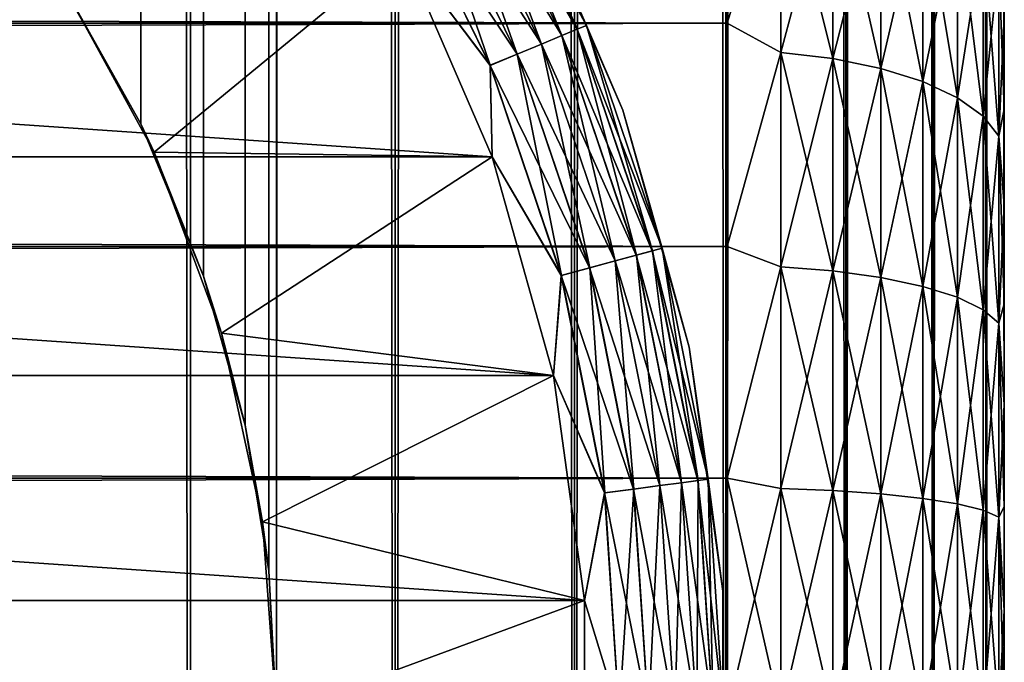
# Model space of a CAD drawing. Extents: x -265 to 265, y 0 to 1307.
# Tile 88 of 256: x 257.9 to 265, y 20.37 to 25.01. Entities that reach past the tile are written whole.
import ezdxf

# ---------------------------------------------------------------- set-up
doc = ezdxf.new("R2010")
doc.units = 0
doc.header["$LTSCALE"] = 81.481481
for name, color, linetype in [('119', 7, 'CONTINUOUS'), ('120', 7, 'CONTINUOUS'), ('128', 7, 'CONTINUOUS'), ('129', 7, 'CONTINUOUS'), ('130', 7, 'CONTINUOUS'), ('132', 7, 'CONTINUOUS'), ('136', 7, 'CONTINUOUS'), ('140', 7, 'CONTINUOUS'), ('73', 7, 'CONTINUOUS'), ('75', 7, 'CONTINUOUS'), ('79', 7, 'CONTINUOUS')]:
    doc.layers.add(name, color=color, linetype=linetype)

msp = doc.modelspace()

# ---------------------------------------------------------------- linework, layer by layer
at = {"layer": '119', "color": 7, "linetype": 'CONTINUOUS'}
for points in [[(257.5, 1, 12.9904), (259.1314, 1, 11.9003), (257.5, 1299, 12.9904), (257.5, 1, 12.9904)], [(257.5, 1299, 12.9904), (259.1314, 1, 11.9003), (259.1314, 1299, 11.9003), (257.5, 1299, 12.9904)], [(259.1314, 1, 11.9003), (260.6066, 1, 10.6066), (259.1314, 1299, 11.9003), (259.1314, 1, 11.9003)], [(259.1314, 1299, 11.9003), (260.6066, 1, 10.6066), (260.6066, 1299, 10.6066), (259.1314, 1299, 11.9003)], [(260.6066, 1, 10.6066), (261.9003, 1, 9.1314), (260.6066, 1299, 10.6066), (260.6066, 1, 10.6066)], [(260.6066, 1299, 10.6066), (261.9003, 1, 9.1314), (261.9003, 1299, 9.1314), (260.6066, 1299, 10.6066)], [(261.9003, 1, 9.1314), (262.9904, 1, 7.5), (261.9003, 1299, 9.1314), (261.9003, 1, 9.1314)], [(261.9003, 1299, 9.1314), (262.9904, 1, 7.5), (262.9904, 1299, 7.5), (261.9003, 1299, 9.1314)], [(262.9904, 1, 7.5), (263.8582, 1, 5.7403), (262.9904, 1299, 7.5), (262.9904, 1, 7.5)], [(262.9904, 1299, 7.5), (263.8582, 1, 5.7403), (263.8582, 1299, 5.7403), (262.9904, 1299, 7.5)], [(263.8582, 1, 5.7403), (264.4889, 1, 3.8823), (263.8582, 1299, 5.7403), (263.8582, 1, 5.7403)], [(263.8582, 1299, 5.7403), (264.4889, 1, 3.8823), (264.4889, 1299, 3.8823), (263.8582, 1299, 5.7403)], [(264.4889, 1, 3.8823), (264.8717, 1, 1.9579), (264.4889, 1299, 3.8823), (264.4889, 1, 3.8823)], [(264.4889, 1299, 3.8823), (264.8717, 1, 1.9579), (264.8717, 1299, 1.9579), (264.4889, 1299, 3.8823)], [(264.8717, 1, 1.9579), (265, 1), (264.8717, 1299, 1.9579), (264.8717, 1, 1.9579)], [(264.8717, 1299, 1.9579), (265, 1), (265, 1299), (264.8717, 1299, 1.9579)]]:
    msp.add_3dface(points, dxfattribs=at)
at = {"layer": '120', "color": 7, "linetype": 'CONTINUOUS'}
for points in [[(260.6066, 1299, -10.6066), (260.6066, 1, -10.6066), (259.75, 20, -11.399), (260.6066, 1299, -10.6066)], [(259.75, 1280, -11.399), (260.6066, 1299, -10.6066), (259.75, 20, -11.399), (259.75, 1280, -11.399)], [(261.9003, 1, -9.1314), (260.6066, 1, -10.6066), (261.9003, 1299, -9.1314), (261.9003, 1, -9.1314)], [(261.9003, 1299, -9.1314), (260.6066, 1, -10.6066), (260.6066, 1299, -10.6066), (261.9003, 1299, -9.1314)], [(262.9904, 1, -7.5), (261.9003, 1, -9.1314), (262.9904, 1299, -7.5), (262.9904, 1, -7.5)], [(262.9904, 1299, -7.5), (261.9003, 1, -9.1314), (261.9003, 1299, -9.1314), (262.9904, 1299, -7.5)], [(263.8582, 1, -5.7403), (262.9904, 1, -7.5), (263.8582, 1299, -5.7403), (263.8582, 1, -5.7403)], [(263.8582, 1299, -5.7403), (262.9904, 1, -7.5), (262.9904, 1299, -7.5), (263.8582, 1299, -5.7403)], [(264.4889, 1, -3.8823), (263.8582, 1, -5.7403), (264.4889, 1299, -3.8823), (264.4889, 1, -3.8823)], [(264.4889, 1299, -3.8823), (263.8582, 1, -5.7403), (263.8582, 1299, -5.7403), (264.4889, 1299, -3.8823)], [(264.8717, 1, -1.9579), (264.4889, 1, -3.8823), (264.8717, 1299, -1.9579), (264.8717, 1, -1.9579)], [(264.8717, 1299, -1.9579), (264.4889, 1, -3.8823), (264.4889, 1299, -3.8823), (264.8717, 1299, -1.9579)], [(265, 1299), (265, 1), (264.8717, 1, -1.9579), (265, 1299)], [(265, 1299), (264.8717, 1, -1.9579), (264.8717, 1299, -1.9579), (265, 1299)], [(259.6951, 1278.9668, -11.4457), (259.75, 1280, -11.399), (259.6951, 21.0333, -11.4457), (259.6951, 1278.9668, -11.4457)], [(259.6951, 21.0333, -11.4457), (259.75, 1280, -11.399), (259.75, 20, -11.399), (259.6951, 21.0333, -11.4457)], [(259.525, 1277.9175, -11.5877), (259.6951, 1278.9668, -11.4457), (259.525, 22.0825, -11.5877), (259.525, 1277.9175, -11.5877)], [(259.525, 22.0825, -11.5877), (259.6951, 1278.9668, -11.4457), (259.6951, 21.0333, -11.4457), (259.525, 22.0825, -11.5877)], [(259.2244, 1276.842, -11.8284), (259.525, 1277.9175, -11.5877), (259.2244, 23.1581, -11.8284), (259.2244, 1276.842, -11.8284)], [(259.2244, 23.1581, -11.8284), (259.525, 1277.9175, -11.5877), (259.525, 22.0825, -11.5877), (259.2244, 23.1581, -11.8284)], [(258.7723, 1275.7446, -12.1674), (259.2244, 1276.842, -11.8284), (258.7723, 24.2554, -12.1674), (258.7723, 1275.7446, -12.1674)], [(258.7723, 24.2554, -12.1674), (259.2244, 1276.842, -11.8284), (259.2244, 23.1581, -11.8284), (258.7723, 24.2554, -12.1674)], [(258.1533, 25.3466, -12.5906), (258.7723, 1275.7446, -12.1674), (258.7723, 24.2554, -12.1674), (258.1533, 25.3466, -12.5906)]]:
    msp.add_3dface(points, dxfattribs=at)
at = {"layer": '128', "color": 7, "linetype": 'CONTINUOUS'}
for points in [[(258.1533, 25.3466, -12.5906), (258.7723, 24.2554, -12.1674), (258.2022, 25.2712, -25), (258.1533, 25.3466, -12.5906)], [(258.2022, 25.2712, -25), (258.7723, 24.2554, -12.1674), (258.8689, 24.0503, -25), (258.2022, 25.2712, -25)], [(258.7723, 24.2554, -12.1674), (259.2244, 23.1581, -11.8284), (258.8689, 24.0503, -25), (258.7723, 24.2554, -12.1674)], [(258.8689, 24.0503, -25), (259.2244, 23.1581, -11.8284), (259.3551, 22.7469, -25), (258.8689, 24.0503, -25)], [(259.2244, 23.1581, -11.8284), (259.525, 22.0825, -11.5877), (259.3551, 22.7469, -25), (259.2244, 23.1581, -11.8284)], [(259.3551, 22.7469, -25), (259.525, 22.0825, -11.5877), (259.6508, 21.3876, -25), (259.3551, 22.7469, -25)], [(259.525, 22.0825, -11.5877), (259.6951, 21.0333, -11.4457), (259.6508, 21.3876, -25), (259.525, 22.0825, -11.5877)], [(259.6951, 21.0333, -11.4457), (259.75, 20, -11.399), (259.6508, 21.3876, -25), (259.6951, 21.0333, -11.4457)], [(259.6508, 21.3876, -25), (259.75, 20, -11.399), (259.75, 20, -25), (259.6508, 21.3876, -25)]]:
    msp.add_3dface(points, dxfattribs=at)
at = {"layer": '129', "color": 7, "linetype": 'CONTINUOUS'}
for points in [[(258.2022, 25.2712, -25), (258.8689, 24.0503, -25), (260.6546, 25.5208, -25), (258.2022, 25.2712, -25)], [(260.6546, 25.5208, -25), (258.8689, 24.0503, -25), (261.3071, 24.0186, -25), (260.6546, 25.5208, -25)], [(258.8689, 24.0503, -25), (259.3551, 22.7469, -25), (261.3071, 24.0186, -25), (258.8689, 24.0503, -25)], [(261.3071, 24.0186, -25), (259.3551, 22.7469, -25), (261.749, 22.4415, -25), (261.3071, 24.0186, -25)], [(259.3551, 22.7469, -25), (259.6508, 21.3876, -25), (261.749, 22.4415, -25), (259.3551, 22.7469, -25)], [(261.749, 22.4415, -25), (259.6508, 21.3876, -25), (261.972, 20.8189, -25), (261.749, 22.4415, -25)], [(259.6508, 21.3876, -25), (259.75, 20, -25), (261.972, 20.8189, -25), (259.6508, 21.3876, -25)], [(261.972, 20.8189, -25), (259.75, 20, -25), (261.972, 19.1811, -25), (261.972, 20.8189, -25)]]:
    msp.add_3dface(points, dxfattribs=at)
at = {"layer": '130', "color": 7, "linetype": 'CONTINUOUS'}
for points in [[(238.6929, 24.0186, -75), (239.3454, 25.5208, -75), (261.3071, 24.0186, -75), (238.6929, 24.0186, -75)], [(261.3071, 24.0186, -75), (239.3454, 25.5208, -75), (260.6546, 25.5208, -75), (261.3071, 24.0186, -75)], [(238.251, 22.4415, -75), (238.6929, 24.0186, -75), (261.749, 22.4415, -75), (238.251, 22.4415, -75)], [(261.749, 22.4415, -75), (238.6929, 24.0186, -75), (261.3071, 24.0186, -75), (261.749, 22.4415, -75)], [(238.028, 20.8189, -75), (238.251, 22.4415, -75), (261.972, 20.8189, -75), (238.028, 20.8189, -75)], [(261.972, 20.8189, -75), (238.251, 22.4415, -75), (261.749, 22.4415, -75), (261.972, 20.8189, -75)], [(238.028, 19.1811, -75), (238.028, 20.8189, -75), (261.972, 19.1811, -75), (238.028, 19.1811, -75)], [(261.972, 19.1811, -75), (238.028, 20.8189, -75), (261.972, 20.8189, -75), (261.972, 19.1811, -75)]]:
    msp.add_3dface(points, dxfattribs=at)
at = {"layer": '132', "color": 7, "linetype": 'CONTINUOUS'}
for points in [[(262.2494, 24.3534, -74), (261.5425, 25.9808, -74), (262.2494, 24.3534, -26), (262.2494, 24.3534, -74)], [(262.2494, 24.3534, -26), (261.5425, 25.9808, -74), (261.5425, 25.9808, -26), (262.2494, 24.3534, -26)], [(262.7281, 22.6449, -74), (262.2494, 24.3534, -74), (262.7281, 22.6449, -26), (262.7281, 22.6449, -74)], [(262.7281, 22.6449, -26), (262.2494, 24.3534, -74), (262.2494, 24.3534, -26), (262.7281, 22.6449, -26)], [(262.9697, 20.8872, -74), (262.7281, 22.6449, -74), (262.9697, 20.8872, -26), (262.9697, 20.8872, -74)], [(262.9697, 20.8872, -26), (262.7281, 22.6449, -74), (262.7281, 22.6449, -26), (262.9697, 20.8872, -26)], [(262.9697, 19.1128, -74), (262.9697, 20.8872, -74), (262.9697, 19.1128, -26), (262.9697, 19.1128, -74)], [(262.9697, 19.1128, -26), (262.9697, 20.8872, -74), (262.9697, 20.8872, -26), (262.9697, 19.1128, -26)]]:
    msp.add_3dface(points, dxfattribs=at)
at = {"layer": '136', "color": 7, "linetype": 'CONTINUOUS'}
for points in [[(261.9189, 24.9369, -74.4341), (261.0691, 26.3908, -74.6238), (261.1725, 26.4504, -74.4341), (261.9189, 24.9369, -74.4341)], [(261.9873, 24.9653, -74.2225), (261.1725, 26.4504, -74.4341), (261.2366, 26.4875, -74.2225), (261.9873, 24.9653, -74.2225)], [(261.9189, 24.9369, -74.4341), (261.1725, 26.4504, -74.4341), (261.9873, 24.9653, -74.2225), (261.9189, 24.9369, -74.4341)], [(261.5425, 25.9808, -74), (261.9873, 24.9653, -74.2225), (261.2366, 26.4875, -74.2225), (261.5425, 25.9808, -74)], [(261.8086, 24.8913, -74.6238), (260.9318, 26.3115, -74.7823), (261.0691, 26.3908, -74.6238), (261.8086, 24.8913, -74.6238)], [(261.8086, 24.8913, -74.6238), (261.0691, 26.3908, -74.6238), (261.9189, 24.9369, -74.4341), (261.8086, 24.8913, -74.6238)], [(261.6621, 24.8306, -74.7823), (260.7674, 26.2165, -74.9014), (260.9318, 26.3115, -74.7823), (261.6621, 24.8306, -74.7823)], [(261.6621, 24.8306, -74.7823), (260.9318, 26.3115, -74.7823), (261.8086, 24.8913, -74.6238), (261.6621, 24.8306, -74.7823)], [(261.4867, 24.7579, -74.9014), (260.5841, 26.1107, -74.9752), (260.7674, 26.2165, -74.9014), (261.4867, 24.7579, -74.9014)], [(261.4867, 24.7579, -74.9014), (260.7674, 26.2165, -74.9014), (261.6621, 24.8306, -74.7823), (261.4867, 24.7579, -74.9014)], [(261.2911, 24.6769, -74.9752), (260.6546, 25.5208, -75), (260.5841, 26.1107, -74.9752), (261.2911, 24.6769, -74.9752)], [(261.2911, 24.6769, -74.9752), (260.5841, 26.1107, -74.9752), (261.4867, 24.7579, -74.9014), (261.2911, 24.6769, -74.9752)], [(261.5425, 25.9808, -74), (262.2494, 24.3534, -74), (261.9873, 24.9653, -74.2225), (261.5425, 25.9808, -74)], [(261.3071, 24.0186, -75), (260.6546, 25.5208, -75), (261.2911, 24.6769, -74.9752), (261.3071, 24.0186, -75)], [(262.4613, 23.339, -74.4341), (261.8086, 24.8913, -74.6238), (261.9189, 24.9369, -74.4341), (262.4613, 23.339, -74.4341)], [(262.5328, 23.3582, -74.2225), (261.9189, 24.9369, -74.4341), (261.9873, 24.9653, -74.2225), (262.5328, 23.3582, -74.2225)], [(262.4613, 23.339, -74.4341), (261.9189, 24.9369, -74.4341), (262.5328, 23.3582, -74.2225), (262.4613, 23.339, -74.4341)], [(262.2494, 24.3534, -74), (262.5328, 23.3582, -74.2225), (261.9873, 24.9653, -74.2225), (262.2494, 24.3534, -74)], [(262.346, 23.3081, -74.6238), (261.6621, 24.8306, -74.7823), (261.8086, 24.8913, -74.6238), (262.346, 23.3081, -74.6238)], [(262.346, 23.3081, -74.6238), (261.8086, 24.8913, -74.6238), (262.4613, 23.339, -74.4341), (262.346, 23.3081, -74.6238)], [(262.1928, 23.2671, -74.7823), (261.4867, 24.7579, -74.9014), (261.6621, 24.8306, -74.7823), (262.1928, 23.2671, -74.7823)], [(262.1928, 23.2671, -74.7823), (261.6621, 24.8306, -74.7823), (262.346, 23.3081, -74.6238), (262.1928, 23.2671, -74.7823)], [(262.0094, 23.2179, -74.9014), (261.2911, 24.6769, -74.9752), (261.4867, 24.7579, -74.9014), (262.0094, 23.2179, -74.9014)], [(262.0094, 23.2179, -74.9014), (261.4867, 24.7579, -74.9014), (262.1928, 23.2671, -74.7823), (262.0094, 23.2179, -74.9014)], [(261.805, 23.1631, -74.9752), (261.3071, 24.0186, -75), (261.2911, 24.6769, -74.9752), (261.805, 23.1631, -74.9752)], [(261.805, 23.1631, -74.9752), (261.2911, 24.6769, -74.9752), (262.0094, 23.2179, -74.9014), (261.805, 23.1631, -74.9752)], [(262.2494, 24.3534, -74), (262.7281, 22.6449, -74), (262.5328, 23.3582, -74.2225), (262.2494, 24.3534, -74)], [(261.749, 22.4415, -75), (261.3071, 24.0186, -75), (261.805, 23.1631, -74.9752), (261.749, 22.4415, -75)], [(262.6722, 21.6683, -74.6238), (262.1928, 23.2671, -74.7823), (262.346, 23.3081, -74.6238), (262.6722, 21.6683, -74.6238)], [(262.7905, 21.6839, -74.4341), (262.346, 23.3081, -74.6238), (262.4613, 23.339, -74.4341), (262.7905, 21.6839, -74.4341)], [(262.6722, 21.6683, -74.6238), (262.346, 23.3081, -74.6238), (262.7905, 21.6839, -74.4341), (262.6722, 21.6683, -74.6238)], [(262.8639, 21.6936, -74.2225), (262.4613, 23.339, -74.4341), (262.5328, 23.3582, -74.2225), (262.8639, 21.6936, -74.2225)], [(262.7905, 21.6839, -74.4341), (262.4613, 23.339, -74.4341), (262.8639, 21.6936, -74.2225), (262.7905, 21.6839, -74.4341)], [(262.7281, 22.6449, -74), (262.8639, 21.6936, -74.2225), (262.5328, 23.3582, -74.2225), (262.7281, 22.6449, -74)], [(262.515, 21.6476, -74.7823), (262.0094, 23.2179, -74.9014), (262.1928, 23.2671, -74.7823), (262.515, 21.6476, -74.7823)], [(262.515, 21.6476, -74.7823), (262.1928, 23.2671, -74.7823), (262.6722, 21.6683, -74.6238), (262.515, 21.6476, -74.7823)], [(262.1169, 21.5952, -74.9752), (261.749, 22.4415, -75), (261.805, 23.1631, -74.9752), (262.1169, 21.5952, -74.9752)], [(262.3267, 21.6228, -74.9014), (261.805, 23.1631, -74.9752), (262.0094, 23.2179, -74.9014), (262.3267, 21.6228, -74.9014)], [(262.1169, 21.5952, -74.9752), (261.805, 23.1631, -74.9752), (262.3267, 21.6228, -74.9014), (262.1169, 21.5952, -74.9752)], [(262.3267, 21.6228, -74.9014), (262.0094, 23.2179, -74.9014), (262.515, 21.6476, -74.7823), (262.3267, 21.6228, -74.9014)], [(262.7281, 22.6449, -74), (262.9697, 20.8872, -74), (262.8639, 21.6936, -74.2225), (262.7281, 22.6449, -74)], [(261.972, 20.8189, -75), (261.749, 22.4415, -75), (262.1169, 21.5952, -74.9752), (261.972, 20.8189, -75)], [(262.7816, 20, -74.6238), (262.515, 21.6476, -74.7823), (262.6722, 21.6683, -74.6238), (262.7816, 20, -74.6238)], [(262.9009, 20, -74.4341), (262.6722, 21.6683, -74.6238), (262.7905, 21.6839, -74.4341), (262.9009, 20, -74.4341)], [(262.7816, 20, -74.6238), (262.6722, 21.6683, -74.6238), (262.9009, 20, -74.4341), (262.7816, 20, -74.6238)], [(262.9749, 20, -74.2225), (262.7905, 21.6839, -74.4341), (262.8639, 21.6936, -74.2225), (262.9749, 20, -74.2225)], [(262.9009, 20, -74.4341), (262.7905, 21.6839, -74.4341), (262.9749, 20, -74.2225), (262.9009, 20, -74.4341)], [(262.9697, 20.8872, -74), (262.9749, 20, -74.2225), (262.8639, 21.6936, -74.2225), (262.9697, 20.8872, -74)], [(262.2214, 20, -74.9752), (261.972, 20.8189, -75), (262.1169, 21.5952, -74.9752), (262.2214, 20, -74.9752)], [(262.4331, 20, -74.9014), (262.1169, 21.5952, -74.9752), (262.3267, 21.6228, -74.9014), (262.4331, 20, -74.9014)], [(262.2214, 20, -74.9752), (262.1169, 21.5952, -74.9752), (262.4331, 20, -74.9014), (262.2214, 20, -74.9752)], [(262.623, 20, -74.7823), (262.3267, 21.6228, -74.9014), (262.515, 21.6476, -74.7823), (262.623, 20, -74.7823)], [(262.4331, 20, -74.9014), (262.3267, 21.6228, -74.9014), (262.623, 20, -74.7823), (262.4331, 20, -74.9014)], [(262.623, 20, -74.7823), (262.515, 21.6476, -74.7823), (262.7816, 20, -74.6238), (262.623, 20, -74.7823)], [(262.9697, 20.8872, -74), (262.9697, 19.1128, -74), (262.9749, 20, -74.2225), (262.9697, 20.8872, -74)], [(261.972, 19.1811, -75), (261.972, 20.8189, -75), (262.2214, 20, -74.9752), (261.972, 19.1811, -75)]]:
    msp.add_3dface(points, dxfattribs=at)
at = {"layer": '140', "color": 7, "linetype": 'CONTINUOUS'}
for points in [[(261.0698, 26.3911, -25.377), (261.8093, 24.8916, -25.377), (261.1729, 26.4507, -25.5669), (261.0698, 26.3911, -25.377)], [(261.1729, 26.4507, -25.5669), (261.9193, 24.9371, -25.5669), (261.2368, 26.4876, -25.7786), (261.1729, 26.4507, -25.5669)], [(261.1729, 26.4507, -25.5669), (261.8093, 24.8916, -25.377), (261.9193, 24.9371, -25.5669), (261.1729, 26.4507, -25.5669)], [(261.5425, 25.9808, -26), (261.2368, 26.4876, -25.7786), (261.9875, 24.9654, -25.7786), (261.5425, 25.9808, -26)], [(261.2368, 26.4876, -25.7786), (261.9193, 24.9371, -25.5669), (261.9875, 24.9654, -25.7786), (261.2368, 26.4876, -25.7786)], [(260.9326, 26.3119, -25.2184), (261.6629, 24.8309, -25.2184), (261.0698, 26.3911, -25.377), (260.9326, 26.3119, -25.2184)], [(261.0698, 26.3911, -25.377), (261.6629, 24.8309, -25.2184), (261.8093, 24.8916, -25.377), (261.0698, 26.3911, -25.377)], [(260.7682, 26.217, -25.0991), (261.4876, 24.7583, -25.0991), (260.9326, 26.3119, -25.2184), (260.7682, 26.217, -25.0991)], [(260.9326, 26.3119, -25.2184), (261.4876, 24.7583, -25.0991), (261.6629, 24.8309, -25.2184), (260.9326, 26.3119, -25.2184)], [(260.585, 26.1113, -25.0251), (261.2921, 24.6774, -25.0251), (260.7682, 26.217, -25.0991), (260.585, 26.1113, -25.0251)], [(260.7682, 26.217, -25.0991), (261.2921, 24.6774, -25.0251), (261.4876, 24.7583, -25.0991), (260.7682, 26.217, -25.0991)], [(260.585, 26.1113, -25.0251), (260.6546, 25.5208, -25), (261.2921, 24.6774, -25.0251), (260.585, 26.1113, -25.0251)], [(262.2494, 24.3534, -26), (261.5425, 25.9808, -26), (261.9875, 24.9654, -25.7786), (262.2494, 24.3534, -26)], [(260.6546, 25.5208, -25), (261.3071, 24.0186, -25), (261.2921, 24.6774, -25.0251), (260.6546, 25.5208, -25)], [(261.8093, 24.8916, -25.377), (262.3467, 23.3083, -25.377), (261.9193, 24.9371, -25.5669), (261.8093, 24.8916, -25.377)], [(261.9193, 24.9371, -25.5669), (262.4618, 23.3391, -25.5669), (261.9875, 24.9654, -25.7786), (261.9193, 24.9371, -25.5669)], [(261.9193, 24.9371, -25.5669), (262.3467, 23.3083, -25.377), (262.4618, 23.3391, -25.5669), (261.9193, 24.9371, -25.5669)], [(262.2494, 24.3534, -26), (261.9875, 24.9654, -25.7786), (262.5331, 23.3582, -25.7786), (262.2494, 24.3534, -26)], [(261.9875, 24.9654, -25.7786), (262.4618, 23.3391, -25.5669), (262.5331, 23.3582, -25.7786), (261.9875, 24.9654, -25.7786)], [(261.6629, 24.8309, -25.2184), (262.1937, 23.2673, -25.2184), (261.8093, 24.8916, -25.377), (261.6629, 24.8309, -25.2184)], [(261.8093, 24.8916, -25.377), (262.1937, 23.2673, -25.2184), (262.3467, 23.3083, -25.377), (261.8093, 24.8916, -25.377)], [(261.4876, 24.7583, -25.0991), (262.0104, 23.2182, -25.0991), (261.6629, 24.8309, -25.2184), (261.4876, 24.7583, -25.0991)], [(261.6629, 24.8309, -25.2184), (262.0104, 23.2182, -25.0991), (262.1937, 23.2673, -25.2184), (261.6629, 24.8309, -25.2184)], [(261.2921, 24.6774, -25.0251), (261.806, 23.1634, -25.0251), (261.4876, 24.7583, -25.0991), (261.2921, 24.6774, -25.0251)], [(261.4876, 24.7583, -25.0991), (261.806, 23.1634, -25.0251), (262.0104, 23.2182, -25.0991), (261.4876, 24.7583, -25.0991)], [(261.2921, 24.6774, -25.0251), (261.3071, 24.0186, -25), (261.806, 23.1634, -25.0251), (261.2921, 24.6774, -25.0251)], [(262.7281, 22.6449, -26), (262.2494, 24.3534, -26), (262.5331, 23.3582, -25.7786), (262.7281, 22.6449, -26)], [(261.3071, 24.0186, -25), (261.749, 22.4415, -25), (261.806, 23.1634, -25.0251), (261.3071, 24.0186, -25)], [(262.1937, 23.2673, -25.2184), (262.5158, 21.6477, -25.2184), (262.3467, 23.3083, -25.377), (262.1937, 23.2673, -25.2184)], [(262.3467, 23.3083, -25.377), (262.6729, 21.6684, -25.377), (262.4618, 23.3391, -25.5669), (262.3467, 23.3083, -25.377)], [(262.3467, 23.3083, -25.377), (262.5158, 21.6477, -25.2184), (262.6729, 21.6684, -25.377), (262.3467, 23.3083, -25.377)], [(262.4618, 23.3391, -25.5669), (262.791, 21.684, -25.5669), (262.5331, 23.3582, -25.7786), (262.4618, 23.3391, -25.5669)], [(262.4618, 23.3391, -25.5669), (262.6729, 21.6684, -25.377), (262.791, 21.684, -25.5669), (262.4618, 23.3391, -25.5669)], [(262.7281, 22.6449, -26), (262.5331, 23.3582, -25.7786), (262.8642, 21.6936, -25.7786), (262.7281, 22.6449, -26)], [(262.5331, 23.3582, -25.7786), (262.791, 21.684, -25.5669), (262.8642, 21.6936, -25.7786), (262.5331, 23.3582, -25.7786)], [(262.0104, 23.2182, -25.0991), (262.3277, 21.623, -25.0991), (262.1937, 23.2673, -25.2184), (262.0104, 23.2182, -25.0991)], [(262.1937, 23.2673, -25.2184), (262.3277, 21.623, -25.0991), (262.5158, 21.6477, -25.2184), (262.1937, 23.2673, -25.2184)], [(261.806, 23.1634, -25.0251), (261.749, 22.4415, -25), (262.118, 21.5954, -25.0251), (261.806, 23.1634, -25.0251)], [(261.806, 23.1634, -25.0251), (262.118, 21.5954, -25.0251), (262.0104, 23.2182, -25.0991), (261.806, 23.1634, -25.0251)], [(262.0104, 23.2182, -25.0991), (262.118, 21.5954, -25.0251), (262.3277, 21.623, -25.0991), (262.0104, 23.2182, -25.0991)], [(262.9697, 20.8872, -26), (262.7281, 22.6449, -26), (262.8642, 21.6936, -25.7786), (262.9697, 20.8872, -26)], [(261.749, 22.4415, -25), (261.972, 20.8189, -25), (262.118, 21.5954, -25.0251), (261.749, 22.4415, -25)], [(262.5158, 21.6477, -25.2184), (262.6238, 20, -25.2184), (262.6729, 21.6684, -25.377), (262.5158, 21.6477, -25.2184)], [(262.6729, 21.6684, -25.377), (262.6238, 20, -25.2184), (262.7823, 20, -25.377), (262.6729, 21.6684, -25.377)], [(262.6729, 21.6684, -25.377), (262.7823, 20, -25.377), (262.791, 21.684, -25.5669), (262.6729, 21.6684, -25.377)], [(262.791, 21.684, -25.5669), (262.7823, 20, -25.377), (262.9014, 20, -25.5669), (262.791, 21.684, -25.5669)], [(262.791, 21.684, -25.5669), (262.9014, 20, -25.5669), (262.8642, 21.6936, -25.7786), (262.791, 21.684, -25.5669)], [(262.9697, 20.8872, -26), (262.8642, 21.6936, -25.7786), (262.9752, 20, -25.7786), (262.9697, 20.8872, -26)], [(262.8642, 21.6936, -25.7786), (262.9014, 20, -25.5669), (262.9752, 20, -25.7786), (262.8642, 21.6936, -25.7786)], [(262.118, 21.5954, -25.0251), (261.972, 20.8189, -25), (262.2225, 20, -25.0251), (262.118, 21.5954, -25.0251)], [(262.118, 21.5954, -25.0251), (262.2225, 20, -25.0251), (262.3277, 21.623, -25.0991), (262.118, 21.5954, -25.0251)], [(262.3277, 21.623, -25.0991), (262.2225, 20, -25.0251), (262.4341, 20, -25.0991), (262.3277, 21.623, -25.0991)], [(262.3277, 21.623, -25.0991), (262.4341, 20, -25.0991), (262.5158, 21.6477, -25.2184), (262.3277, 21.623, -25.0991)], [(262.5158, 21.6477, -25.2184), (262.4341, 20, -25.0991), (262.6238, 20, -25.2184), (262.5158, 21.6477, -25.2184)], [(262.9697, 19.1128, -26), (262.9697, 20.8872, -26), (262.9752, 20, -25.7786), (262.9697, 19.1128, -26)], [(261.972, 20.8189, -25), (261.972, 19.1811, -25), (262.2225, 20, -25.0251), (261.972, 20.8189, -25)]]:
    msp.add_3dface(points, dxfattribs=at)
at = {"layer": '73', "color": 7, "linetype": 'CONTINUOUS'}
for points in [[(265, 25.0321, 36.7156), (265, 24.3618, 37.0512), (265, 25.0321, 18.2844), (265, 25.0321, 36.7156)], [(265, 25.0321, 18.2844), (265, 24.3618, 37.0512), (265, 24.3618, 17.9488), (265, 25.0321, 18.2844)], [(265, 24.3618, 37.0512), (265, 23.6693, 37.338), (265, 24.3618, 17.9488), (265, 24.3618, 37.0512)], [(265, 24.3618, 17.9488), (265, 23.6693, 37.338), (265, 23.6693, 17.662), (265, 24.3618, 17.9488)], [(265, 23.6693, 37.338), (265, 22.9581, 37.5747), (265, 23.6693, 17.662), (265, 23.6693, 37.338)], [(265, 23.6693, 17.662), (265, 22.9581, 37.5747), (265, 22.9581, 17.4253), (265, 23.6693, 17.662)], [(265, 22.9581, 37.5747), (265, 22.2319, 37.7601), (265, 22.9581, 17.4253), (265, 22.9581, 37.5747)], [(265, 22.9581, 17.4253), (265, 22.2319, 37.7601), (265, 22.2319, 17.2399), (265, 22.9581, 17.4253)], [(265, 22.2319, 37.7601), (265, 21.4943, 37.8931), (265, 22.2319, 17.2399), (265, 22.2319, 37.7601)], [(265, 22.2319, 17.2399), (265, 21.4943, 37.8931), (265, 21.4943, 17.1069), (265, 22.2319, 17.2399)], [(265, 21.4943, 37.8931), (265, 20.749, 37.9733), (265, 21.4943, 17.1069), (265, 21.4943, 37.8931)], [(265, 21.4943, 17.1069), (265, 20.749, 37.9733), (265, 20.749, 17.0267), (265, 21.4943, 17.1069)], [(265, 20.749, 37.9733), (265, 20, 38), (265, 20.749, 17.0267), (265, 20.749, 37.9733)], [(265, 20.749, 17.0267), (265, 20, 38), (265, 20, 17), (265, 20.749, 17.0267)]]:
    msp.add_3dface(points, dxfattribs=at)
at = {"layer": '75', "color": 7, "linetype": 'CONTINUOUS'}
for points in [[(-263, 26.4948, 38.1802), (-263, 24.98, 38.9651), (263, 26.4948, 38.1802), (-263, 26.4948, 38.1802)], [(263, 26.4948, 38.1802), (-263, 24.98, 38.9651), (263, 24.98, 38.9651), (263, 26.4948, 38.1802)], [(-263, 24.98, 16.0349), (-263, 26.4948, 16.8198), (263, 24.98, 16.0349), (-263, 24.98, 16.0349)], [(263, 24.98, 16.0349), (-263, 26.4948, 16.8198), (263, 26.4948, 16.8198), (263, 24.98, 16.0349)], [(-263, 24.98, 38.9651), (-263, 23.3725, 39.5365), (263, 24.98, 38.9651), (-263, 24.98, 38.9651)], [(263, 24.98, 38.9651), (-263, 23.3725, 39.5365), (263, 23.3725, 39.5365), (263, 24.98, 38.9651)], [(-263, 23.3725, 15.4635), (-263, 24.98, 16.0349), (263, 23.3725, 15.4635), (-263, 23.3725, 15.4635)], [(263, 23.3725, 15.4635), (-263, 24.98, 16.0349), (263, 24.98, 16.0349), (263, 23.3725, 15.4635)], [(-263, 23.3725, 39.5365), (-263, 21.7021, 39.8836), (263, 23.3725, 39.5365), (-263, 23.3725, 39.5365)], [(263, 23.3725, 39.5365), (-263, 21.7021, 39.8836), (263, 21.7021, 39.8836), (263, 23.3725, 39.5365)], [(-263, 21.7021, 15.1164), (-263, 23.3725, 15.4635), (263, 21.7021, 15.1164), (-263, 21.7021, 15.1164)], [(263, 21.7021, 15.1164), (-263, 23.3725, 15.4635), (263, 23.3725, 15.4635), (263, 21.7021, 15.1164)], [(-263, 21.7021, 39.8836), (-263, 20, 40), (263, 21.7021, 39.8836), (-263, 21.7021, 39.8836)], [(263, 21.7021, 39.8836), (-263, 20, 40), (263, 20, 40), (263, 21.7021, 39.8836)], [(-263, 20, 15), (-263, 21.7021, 15.1164), (263, 20, 15), (-263, 20, 15)], [(263, 20, 15), (-263, 21.7021, 15.1164), (263, 21.7021, 15.1164), (263, 20, 15)]]:
    msp.add_3dface(points, dxfattribs=at)
at = {"layer": '79', "color": 7, "linetype": 'CONTINUOUS'}
for points in [[(263, 24.98, 16.0349), (263, 26.4948, 16.8198), (263.3879, 26.231, 16.7076), (263, 24.98, 16.0349)], [(263, 26.4948, 38.1802), (263, 24.98, 38.9651), (263.3879, 26.231, 38.2924), (263, 26.4948, 38.1802)], [(263, 24.98, 16.0349), (263.3879, 26.231, 16.7076), (263.3879, 24.769, 15.9866), (263, 24.98, 16.0349)], [(263, 24.98, 38.9651), (263.3879, 24.769, 39.0134), (263.3879, 26.231, 38.2924), (263, 24.98, 38.9651)], [(263.3879, 24.769, 39.0134), (263.7636, 26.1743, 38.1941), (263.3879, 26.231, 38.2924), (263.3879, 24.769, 39.0134)], [(263.7636, 26.1743, 16.8059), (263.7636, 24.7256, 16.0915), (263.3879, 26.231, 16.7076), (263.7636, 26.1743, 16.8059)], [(263.3879, 26.231, 16.7076), (263.7636, 24.7256, 16.0915), (263.3879, 24.769, 15.9866), (263.3879, 26.231, 16.7076)], [(263.7636, 24.7256, 38.9085), (263.7636, 26.1743, 38.1941), (263.3879, 24.769, 39.0134), (263.7636, 24.7256, 38.9085)], [(263.7636, 24.7256, 38.9085), (264.1098, 26.0819, 38.0342), (263.7636, 26.1743, 38.1941), (263.7636, 24.7256, 38.9085)], [(264.1098, 26.0819, 16.9658), (264.1098, 24.6549, 16.2621), (263.7636, 26.1743, 16.8059), (264.1098, 26.0819, 16.9658)], [(263.7636, 26.1743, 16.8059), (264.1098, 24.6549, 16.2621), (263.7636, 24.7256, 16.0915), (263.7636, 26.1743, 16.8059)], [(264.1098, 24.6549, 38.7379), (264.1098, 26.0819, 38.0342), (263.7636, 24.7256, 38.9085), (264.1098, 24.6549, 38.7379)], [(264.1098, 24.6549, 38.7379), (264.4134, 25.9575, 37.8187), (264.1098, 26.0819, 38.0342), (264.1098, 24.6549, 38.7379)], [(264.4134, 25.9575, 17.1813), (264.4134, 24.5597, 16.4919), (264.1098, 26.0819, 16.9658), (264.4134, 25.9575, 17.1813)], [(264.1098, 26.0819, 16.9658), (264.4134, 24.5597, 16.4919), (264.1098, 24.6549, 16.2621), (264.1098, 26.0819, 16.9658)], [(264.4134, 24.5597, 38.5081), (264.4134, 25.9575, 37.8187), (264.1098, 24.6549, 38.7379), (264.4134, 24.5597, 38.5081)], [(264.4134, 24.5597, 38.5081), (264.6625, 25.8059, 37.5561), (264.4134, 25.9575, 37.8187), (264.4134, 24.5597, 38.5081)], [(264.6625, 25.8059, 17.4439), (264.6625, 24.4436, 16.7721), (264.4134, 25.9575, 17.1813), (264.6625, 25.8059, 17.4439)], [(264.4134, 25.9575, 17.1813), (264.6625, 24.4436, 16.7721), (264.4134, 24.5597, 16.4919), (264.4134, 25.9575, 17.1813)], [(264.6625, 24.4436, 38.2279), (264.6625, 25.8059, 37.5561), (264.4134, 24.5597, 38.5081), (264.6625, 24.4436, 38.2279)], [(264.6625, 24.4436, 38.2279), (264.8476, 25.6329, 37.2564), (264.6625, 25.8059, 37.5561), (264.6625, 24.4436, 38.2279)], [(264.8476, 25.6329, 17.7436), (264.8476, 24.3112, 17.0918), (264.6625, 25.8059, 17.4439), (264.8476, 25.6329, 17.7436)], [(264.6625, 25.8059, 17.4439), (264.8476, 24.3112, 17.0918), (264.6625, 24.4436, 16.7721), (264.6625, 25.8059, 17.4439)], [(264.8476, 24.3112, 37.9082), (264.8476, 25.6329, 37.2564), (264.6625, 24.4436, 38.2279), (264.8476, 24.3112, 37.9082)], [(264.8476, 24.3112, 37.9082), (264.9616, 25.4451, 36.9312), (264.8476, 25.6329, 37.2564), (264.8476, 24.3112, 37.9082)], [(264.9616, 25.4451, 18.0688), (264.9616, 24.1675, 17.4388), (264.8476, 25.6329, 17.7436), (264.9616, 25.4451, 18.0688)], [(264.8476, 25.6329, 17.7436), (264.9616, 24.1675, 17.4388), (264.8476, 24.3112, 17.0918), (264.8476, 25.6329, 17.7436)], [(264.9616, 24.1675, 37.5612), (264.9616, 25.4451, 36.9312), (264.8476, 24.3112, 37.9082), (264.9616, 24.1675, 37.5612)], [(264.9616, 24.1675, 37.5612), (265, 25.0321, 36.7156), (264.9616, 25.4451, 36.9312), (264.9616, 24.1675, 37.5612)], [(265, 25.0321, 18.2844), (265, 24.3618, 17.9488), (264.9616, 25.4451, 18.0688), (265, 25.0321, 18.2844)], [(264.9616, 25.4451, 18.0688), (265, 24.3618, 17.9488), (264.9616, 24.1675, 17.4388), (264.9616, 25.4451, 18.0688)], [(265, 24.3618, 37.0512), (265, 25.0321, 36.7156), (264.9616, 24.1675, 37.5612), (265, 24.3618, 37.0512)], [(263, 23.3725, 15.4635), (263, 24.98, 16.0349), (263.3879, 24.769, 15.9866), (263, 23.3725, 15.4635)], [(263, 24.98, 38.9651), (263, 23.3725, 39.5365), (263.3879, 24.769, 39.0134), (263, 24.98, 38.9651)], [(263, 23.3725, 15.4635), (263.3879, 24.769, 15.9866), (263.3879, 23.2254, 15.4626), (263, 23.3725, 15.4635)], [(263, 23.3725, 39.5365), (263.3879, 23.2254, 39.5374), (263.3879, 24.769, 39.0134), (263, 23.3725, 39.5365)], [(263.3879, 23.2254, 39.5374), (263.7636, 24.7256, 38.9085), (263.3879, 24.769, 39.0134), (263.3879, 23.2254, 39.5374)], [(263.7636, 24.7256, 16.0915), (263.7636, 23.196, 15.5723), (263.3879, 24.769, 15.9866), (263.7636, 24.7256, 16.0915)], [(263.3879, 24.769, 15.9866), (263.7636, 23.196, 15.5723), (263.3879, 23.2254, 15.4626), (263.3879, 24.769, 15.9866)], [(263.7636, 23.196, 39.4277), (263.7636, 24.7256, 38.9085), (263.3879, 23.2254, 39.5374), (263.7636, 23.196, 39.4277)], [(263.7636, 23.196, 39.4277), (264.1098, 24.6549, 38.7379), (263.7636, 24.7256, 38.9085), (263.7636, 23.196, 39.4277)], [(264.1098, 24.6549, 16.2621), (264.1098, 23.1482, 15.7507), (263.7636, 24.7256, 16.0915), (264.1098, 24.6549, 16.2621)], [(263.7636, 24.7256, 16.0915), (264.1098, 23.1482, 15.7507), (263.7636, 23.196, 15.5723), (263.7636, 24.7256, 16.0915)], [(264.1098, 23.1482, 39.2493), (264.1098, 24.6549, 38.7379), (263.7636, 23.196, 39.4277), (264.1098, 23.1482, 39.2493)], [(264.1098, 23.1482, 39.2493), (264.4134, 24.5597, 38.5081), (264.1098, 24.6549, 38.7379), (264.1098, 23.1482, 39.2493)], [(264.4134, 24.5597, 16.4919), (264.4134, 23.0838, 15.9909), (264.1098, 24.6549, 16.2621), (264.4134, 24.5597, 16.4919)], [(264.1098, 24.6549, 16.2621), (264.4134, 23.0838, 15.9909), (264.1098, 23.1482, 15.7507), (264.1098, 24.6549, 16.2621)], [(264.4134, 23.0838, 39.0091), (264.4134, 24.5597, 38.5081), (264.1098, 23.1482, 39.2493), (264.4134, 23.0838, 39.0091)], [(264.4134, 23.0838, 39.0091), (264.6625, 24.4436, 38.2279), (264.4134, 24.5597, 38.5081), (264.4134, 23.0838, 39.0091)], [(264.6625, 24.4436, 16.7721), (264.6625, 23.0054, 16.2839), (264.4134, 24.5597, 16.4919), (264.6625, 24.4436, 16.7721)], [(264.4134, 24.5597, 16.4919), (264.6625, 23.0054, 16.2839), (264.4134, 23.0838, 15.9909), (264.4134, 24.5597, 16.4919)], [(264.6625, 23.0054, 38.7161), (264.6625, 24.4436, 38.2279), (264.4134, 23.0838, 39.0091), (264.6625, 23.0054, 38.7161)], [(264.6625, 23.0054, 38.7161), (264.8476, 24.3112, 37.9082), (264.6625, 24.4436, 38.2279), (264.6625, 23.0054, 38.7161)], [(264.8476, 24.3112, 17.0918), (264.8476, 22.9158, 16.6181), (264.6625, 24.4436, 16.7721), (264.8476, 24.3112, 17.0918)], [(264.6625, 24.4436, 16.7721), (264.8476, 22.9158, 16.6181), (264.6625, 23.0054, 16.2839), (264.6625, 24.4436, 16.7721)], [(265, 23.6693, 37.338), (265, 24.3618, 37.0512), (264.9616, 24.1675, 37.5612), (265, 23.6693, 37.338)], [(265, 24.3618, 17.9488), (265, 23.6693, 17.662), (264.9616, 24.1675, 17.4388), (265, 24.3618, 17.9488)], [(264.8476, 22.9158, 38.3819), (264.8476, 24.3112, 37.9082), (264.6625, 23.0054, 38.7161), (264.8476, 22.9158, 38.3819)], [(264.8476, 22.9158, 38.3819), (264.9616, 24.1675, 37.5612), (264.8476, 24.3112, 37.9082), (264.8476, 22.9158, 38.3819)], [(264.9616, 24.1675, 17.4388), (264.9616, 22.8186, 16.9809), (264.8476, 24.3112, 17.0918), (264.9616, 24.1675, 17.4388)], [(264.8476, 24.3112, 17.0918), (264.9616, 22.8186, 16.9809), (264.8476, 22.9158, 16.6181), (264.8476, 24.3112, 17.0918)], [(264.9616, 22.8186, 38.0191), (264.9616, 24.1675, 37.5612), (264.8476, 22.9158, 38.3819), (264.9616, 22.8186, 38.0191)], [(264.9616, 22.8186, 38.0191), (265, 23.6693, 37.338), (264.9616, 24.1675, 37.5612), (264.9616, 22.8186, 38.0191)], [(265, 23.6693, 17.662), (265, 22.9581, 17.4253), (264.9616, 24.1675, 17.4388), (265, 23.6693, 17.662)], [(264.9616, 24.1675, 17.4388), (265, 22.9581, 17.4253), (264.9616, 22.8186, 16.9809), (264.9616, 24.1675, 17.4388)], [(265, 22.9581, 37.5747), (265, 23.6693, 37.338), (264.9616, 22.8186, 38.0191), (265, 22.9581, 37.5747)], [(263, 21.7021, 15.1164), (263, 23.3725, 15.4635), (263.3879, 23.2254, 15.4626), (263, 21.7021, 15.1164)], [(263, 23.3725, 39.5365), (263, 21.7021, 39.8836), (263.3879, 23.2254, 39.5374), (263, 23.3725, 39.5365)], [(263, 21.7021, 15.1164), (263.3879, 23.2254, 15.4626), (263.3879, 21.6266, 15.1446), (263, 21.7021, 15.1164)], [(263, 21.7021, 39.8836), (263.3879, 21.6266, 39.8554), (263.3879, 23.2254, 39.5374), (263, 21.7021, 39.8836)], [(263.3879, 21.6266, 39.8554), (263.7636, 23.196, 39.4277), (263.3879, 23.2254, 39.5374), (263.3879, 21.6266, 39.8554)], [(263.7636, 23.196, 15.5723), (263.7636, 21.6118, 15.2571), (263.3879, 23.2254, 15.4626), (263.7636, 23.196, 15.5723)], [(263.3879, 23.2254, 15.4626), (263.7636, 21.6118, 15.2571), (263.3879, 21.6266, 15.1446), (263.3879, 23.2254, 15.4626)], [(263.7636, 21.6118, 39.7429), (263.7636, 23.196, 39.4277), (263.3879, 21.6266, 39.8554), (263.7636, 21.6118, 39.7429)], [(263.7636, 21.6118, 39.7429), (264.1098, 23.1482, 39.2493), (263.7636, 23.196, 39.4277), (263.7636, 21.6118, 39.7429)], [(264.1098, 23.1482, 15.7507), (264.1098, 21.5877, 15.4403), (263.7636, 23.196, 15.5723), (264.1098, 23.1482, 15.7507)], [(263.7636, 23.196, 15.5723), (264.1098, 21.5877, 15.4403), (263.7636, 21.6118, 15.2571), (263.7636, 23.196, 15.5723)], [(264.1098, 21.5877, 39.5597), (264.1098, 23.1482, 39.2493), (263.7636, 21.6118, 39.7429), (264.1098, 21.5877, 39.5597)], [(264.1098, 21.5877, 39.5597), (264.4134, 23.0838, 39.0091), (264.1098, 23.1482, 39.2493), (264.1098, 21.5877, 39.5597)], [(264.4134, 23.0838, 15.9909), (264.4134, 21.5552, 15.6869), (264.1098, 23.1482, 15.7507), (264.4134, 23.0838, 15.9909)], [(264.1098, 23.1482, 15.7507), (264.4134, 21.5552, 15.6869), (264.1098, 21.5877, 15.4403), (264.1098, 23.1482, 15.7507)], [(264.4134, 21.5552, 39.3131), (264.4134, 23.0838, 39.0091), (264.1098, 21.5877, 39.5597), (264.4134, 21.5552, 39.3131)], [(264.4134, 21.5552, 39.3131), (264.6625, 23.0054, 38.7161), (264.4134, 23.0838, 39.0091), (264.4134, 21.5552, 39.3131)], [(264.6625, 23.0054, 16.2839), (264.6625, 21.5156, 15.9875), (264.4134, 23.0838, 15.9909), (264.6625, 23.0054, 16.2839)], [(264.4134, 23.0838, 15.9909), (264.6625, 21.5156, 15.9875), (264.4134, 21.5552, 15.6869), (264.4134, 23.0838, 15.9909)], [(264.6625, 21.5156, 39.0125), (264.6625, 23.0054, 38.7161), (264.4134, 21.5552, 39.3131), (264.6625, 21.5156, 39.0125)], [(264.6625, 21.5156, 39.0125), (264.8476, 22.9158, 38.3819), (264.6625, 23.0054, 38.7161), (264.6625, 21.5156, 39.0125)], [(264.8476, 22.9158, 16.6181), (264.8476, 21.4705, 16.3307), (264.6625, 23.0054, 16.2839), (264.8476, 22.9158, 16.6181)], [(264.6625, 23.0054, 16.2839), (264.8476, 21.4705, 16.3307), (264.6625, 21.5156, 15.9875), (264.6625, 23.0054, 16.2839)], [(265, 22.2319, 37.7601), (265, 22.9581, 37.5747), (264.9616, 22.8186, 38.0191), (265, 22.2319, 37.7601)], [(265, 22.9581, 17.4253), (265, 22.2319, 17.2399), (264.9616, 22.8186, 16.9809), (265, 22.9581, 17.4253)], [(264.8476, 21.4705, 38.6693), (264.8476, 22.9158, 38.3819), (264.6625, 21.5156, 39.0125), (264.8476, 21.4705, 38.6693)], [(264.8476, 21.4705, 38.6693), (264.9616, 22.8186, 38.0191), (264.8476, 22.9158, 38.3819), (264.8476, 21.4705, 38.6693)], [(264.9616, 22.8186, 16.9809), (264.9616, 21.4215, 16.703), (264.8476, 22.9158, 16.6181), (264.9616, 22.8186, 16.9809)], [(264.8476, 22.9158, 16.6181), (264.9616, 21.4215, 16.703), (264.8476, 21.4705, 16.3307), (264.8476, 22.9158, 16.6181)], [(264.9616, 21.4215, 38.297), (264.9616, 22.8186, 38.0191), (264.8476, 21.4705, 38.6693), (264.9616, 21.4215, 38.297)], [(264.9616, 21.4215, 38.297), (265, 22.2319, 37.7601), (264.9616, 22.8186, 38.0191), (264.9616, 21.4215, 38.297)], [(265, 22.2319, 17.2399), (265, 21.4943, 17.1069), (264.9616, 22.8186, 16.9809), (265, 22.2319, 17.2399)], [(264.9616, 22.8186, 16.9809), (265, 21.4943, 17.1069), (264.9616, 21.4215, 16.703), (264.9616, 22.8186, 16.9809)], [(265, 21.4943, 37.8931), (265, 22.2319, 37.7601), (264.9616, 21.4215, 38.297), (265, 21.4943, 37.8931)], [(263, 20, 15), (263, 21.7021, 15.1164), (263.3879, 20, 15.038), (263, 20, 15)], [(263.3879, 20, 15.038), (263, 21.7021, 15.1164), (263.3879, 21.6266, 15.1446), (263.3879, 20, 15.038)], [(263, 21.7021, 39.8836), (263, 20, 40), (263.3879, 21.6266, 39.8554), (263, 21.7021, 39.8836)], [(263, 20, 40), (263.3879, 20, 39.962), (263.3879, 21.6266, 39.8554), (263, 20, 40)], [(263.7636, 20, 15.1515), (263.3879, 20, 15.038), (263.3879, 21.6266, 15.1446), (263.7636, 20, 15.1515)], [(263.7636, 21.6118, 15.2571), (263.7636, 20, 15.1515), (263.3879, 21.6266, 15.1446), (263.7636, 21.6118, 15.2571)], [(263.3879, 20, 39.962), (263.7636, 21.6118, 39.7429), (263.3879, 21.6266, 39.8554), (263.3879, 20, 39.962)], [(263.3879, 20, 39.962), (263.7636, 20, 39.8485), (263.7636, 21.6118, 39.7429), (263.3879, 20, 39.962)], [(264.1098, 20, 15.3362), (263.7636, 20, 15.1515), (263.7636, 21.6118, 15.2571), (264.1098, 20, 15.3362)], [(264.1098, 21.5877, 15.4403), (264.1098, 20, 15.3362), (263.7636, 21.6118, 15.2571), (264.1098, 21.5877, 15.4403)], [(263.7636, 20, 39.8485), (264.1098, 21.5877, 39.5597), (263.7636, 21.6118, 39.7429), (263.7636, 20, 39.8485)], [(263.7636, 20, 39.8485), (264.1098, 20, 39.6638), (264.1098, 21.5877, 39.5597), (263.7636, 20, 39.8485)], [(264.4134, 20, 15.585), (264.1098, 20, 15.3362), (264.1098, 21.5877, 15.4403), (264.4134, 20, 15.585)], [(264.4134, 21.5552, 15.6869), (264.4134, 20, 15.585), (264.1098, 21.5877, 15.4403), (264.4134, 21.5552, 15.6869)], [(264.1098, 20, 39.6638), (264.4134, 21.5552, 39.3131), (264.1098, 21.5877, 39.5597), (264.1098, 20, 39.6638)], [(264.1098, 20, 39.6638), (264.4134, 20, 39.415), (264.4134, 21.5552, 39.3131), (264.1098, 20, 39.6638)], [(264.6625, 20, 15.8882), (264.4134, 20, 15.585), (264.4134, 21.5552, 15.6869), (264.6625, 20, 15.8882)], [(264.6625, 21.5156, 15.9875), (264.6625, 20, 15.8882), (264.4134, 21.5552, 15.6869), (264.6625, 21.5156, 15.9875)], [(264.4134, 20, 39.415), (264.6625, 21.5156, 39.0125), (264.4134, 21.5552, 39.3131), (264.4134, 20, 39.415)], [(264.4134, 20, 39.415), (264.6625, 20, 39.1118), (264.6625, 21.5156, 39.0125), (264.4134, 20, 39.415)], [(264.8476, 20, 16.2343), (264.6625, 20, 15.8882), (264.6625, 21.5156, 15.9875), (264.8476, 20, 16.2343)], [(264.8476, 21.4705, 16.3307), (264.8476, 20, 16.2343), (264.6625, 21.5156, 15.9875), (264.8476, 21.4705, 16.3307)], [(264.6625, 20, 39.1118), (264.8476, 21.4705, 38.6693), (264.6625, 21.5156, 39.0125), (264.6625, 20, 39.1118)], [(264.6625, 20, 39.1118), (264.8476, 20, 38.7657), (264.8476, 21.4705, 38.6693), (264.6625, 20, 39.1118)], [(264.9616, 20, 16.6098), (264.8476, 20, 16.2343), (264.8476, 21.4705, 16.3307), (264.9616, 20, 16.6098)], [(264.9616, 21.4215, 16.703), (264.9616, 20, 16.6098), (264.8476, 21.4705, 16.3307), (264.9616, 21.4215, 16.703)], [(264.8476, 20, 38.7657), (264.9616, 21.4215, 38.297), (264.8476, 21.4705, 38.6693), (264.8476, 20, 38.7657)], [(265, 20.749, 37.9733), (265, 21.4943, 37.8931), (264.9616, 21.4215, 38.297), (265, 20.749, 37.9733)], [(265, 21.4943, 17.1069), (265, 20.749, 17.0267), (264.9616, 21.4215, 16.703), (265, 21.4943, 17.1069)], [(264.8476, 20, 38.7657), (264.9616, 20, 38.3902), (264.9616, 21.4215, 38.297), (264.8476, 20, 38.7657)], [(264.9616, 20, 38.3902), (265, 20.749, 37.9733), (264.9616, 21.4215, 38.297), (264.9616, 20, 38.3902)], [(265, 20.749, 17.0267), (265, 20, 17), (264.9616, 21.4215, 16.703), (265, 20.749, 17.0267)], [(265, 20, 17), (264.9616, 20, 16.6098), (264.9616, 21.4215, 16.703), (265, 20, 17)], [(265, 20, 38), (265, 20.749, 37.9733), (264.9616, 20, 38.3902), (265, 20, 38)]]:
    msp.add_3dface(points, dxfattribs=at)

doc.saveas('drawing.dxf')
